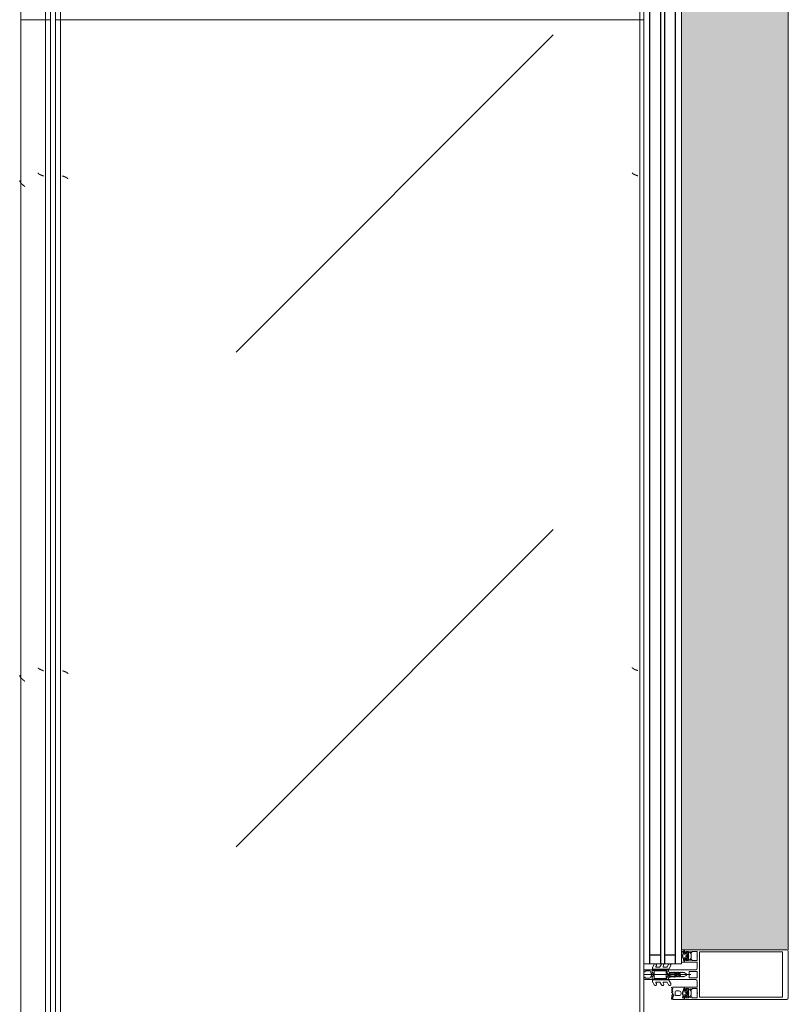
# Model space of a CAD drawing. Header units: millimetres. Extents: x -5460 to 47962, y 30005 to 103451.
# Tile 182 of 192: x 9296 to 10074, y 59046 to 60041. Entities that reach past the tile are written whole.
import ezdxf

# ---------------------------------------------------------------- set-up
doc = ezdxf.new("R2010")
doc.units = ezdxf.units.MM
for name, color, linetype, lineweight in [('A-DETL-GENF-OTLN', 7, 'Continuous', 9), ('A-GLAZ-CURT-OTLN', 7, 'Continuous', 9), ('A-GLAZ-CWMG-OTLN', 7, 'Continuous', 9), ('M-EQPM-____-OTLN', 7, 'Continuous', 9)]:
    doc.layers.add(name, color=color, linetype=linetype, lineweight=lineweight)

# ---------------------------------------------------------------- blocks, each defined once
blk = doc.blocks.new('ПР_Низ пояс - Тип 1-V227-ВКК_01_К1_З_ЭОМ_кабель_')
at = {"layer": 'M-EQPM-____-OTLN', "color": 253, "true_color": 0xaaaaaa}
for p, q in [((800, 590), (800, 595)), ((800, 595), (2400, 595)), ((800, 588), (800, 590)), ((800, 590), (2400, 590)), ((800, 6.26), (800, 588)), ((800, 4.26), (800, 6.26)), ((800, 0), (800, 4.26)), ((800, 4.26), (2400, 4.26)), ((800, 0), (2400, 0))]:
    blk.add_line(p, q, dxfattribs=at)
blk = doc.blocks.new('ПР_Перед пояса - Тип 1-V230-ВКК_01_К1_З_ЭОМ_кабель_')
at = {"layer": 'M-EQPM-____-OTLN', "color": 253, "true_color": 0xaaaaaa}
for p, q in [((0, 626), (0, 630)), ((0, 630), (1600, 630)), ((0, 607), (0, 626)), ((0, 605), (0, 607)), ((0, 600), (0, 605)), ((0, 605), (1600, 605)), ((0, 600), (1600, 600))]:
    blk.add_line(p, q, dxfattribs=at)
blk = doc.blocks.new('FP_234-ВКК_01_К1_З_ЭОМ_кабель_')
at = {"layer": 'M-EQPM-____-OTLN', "color": 7, "true_color": 0xffffff}
for p, q in [((1741.8, 587.07), (1741.76, 586.94)), ((1741.85, 587.2), (1741.8, 587.07)), ((1741.9, 587.33), (1741.85, 587.2)), ((1741.95, 587.47), (1741.9, 587.33)), ((1742, 587.6), (1741.95, 587.47)), ((1742.05, 587.73), (1742, 587.6)), ((1742.1, 587.87), (1742.05, 587.73)), ((1742.14, 588), (1742.1, 587.87)), ((2241.8, 587.07), (2241.76, 586.94)), ((2241.85, 587.2), (2241.8, 587.07)), ((2241.9, 587.33), (2241.85, 587.2)), ((2241.95, 587.47), (2241.9, 587.33)), ((2242, 587.6), (2241.95, 587.47)), ((2242.05, 587.73), (2242, 587.6)), ((2242.1, 587.87), (2242.05, 587.73)), ((2242.14, 588), (2242.1, 587.87)), ((1739.1, 582.49), (1739.05, 582.49)), ((1739.15, 582.5), (1739.1, 582.49)), ((1739.19, 582.51), (1739.15, 582.5)), ((1739.24, 582.52), (1739.19, 582.51)), ((1739.29, 582.54), (1739.24, 582.52)), ((1739.34, 582.56), (1739.29, 582.54)), ((1739.38, 582.58), (1739.34, 582.56)), ((1739.43, 582.61), (1739.38, 582.58)), ((1739.48, 582.64), (1739.43, 582.61)), ((1739.53, 582.67), (1739.48, 582.64)), ((1739.57, 582.71), (1739.53, 582.67)), ((1739.62, 582.75), (1739.57, 582.71)), ((1739.67, 582.79), (1739.62, 582.75)), ((1739.72, 582.83), (1739.67, 582.79)), ((1739.76, 582.88), (1739.72, 582.83)), ((1739.81, 582.93), (1739.76, 582.88)), ((1739.86, 582.98), (1739.81, 582.93)), ((1739.91, 583.04), (1739.86, 582.98)), ((1739.95, 583.1), (1739.91, 583.04)), ((1740, 583.16), (1739.95, 583.1)), ((1740.06, 583.23), (1740.01, 583.17)), ((1740.1, 583.3), (1740.06, 583.23)), ((1740.15, 583.37), (1740.1, 583.3)), ((1740.2, 583.45), (1740.15, 583.37)), ((1740.25, 583.52), (1740.2, 583.45)), ((1740.3, 583.6), (1740.25, 583.52)), ((1740.35, 583.68), (1740.3, 583.6)), ((1740.4, 583.77), (1740.35, 583.68)), ((1740.44, 583.86), (1740.4, 583.77)), ((1740.49, 583.95), (1740.44, 583.86)), ((1740.54, 584.04), (1740.49, 583.95)), ((1740.59, 584.13), (1740.54, 584.04)), ((1740.64, 584.23), (1740.59, 584.13)), ((1740.69, 584.33), (1740.64, 584.23)), ((1740.74, 584.43), (1740.69, 584.33)), ((1740.78, 584.53), (1740.74, 584.43)), ((1740.83, 584.64), (1740.78, 584.53)), ((1740.88, 584.74), (1740.83, 584.64)), ((1740.93, 584.85), (1740.88, 584.74)), ((1740.98, 584.96), (1740.93, 584.85)), ((1741.03, 585.08), (1740.98, 584.96)), ((1741.08, 585.19), (1741.03, 585.08)), ((1741.12, 585.31), (1741.08, 585.19)), ((1741.17, 585.43), (1741.12, 585.31)), ((1741.22, 585.54), (1741.17, 585.43)), ((1741.27, 585.67), (1741.22, 585.54)), ((1741.32, 585.79), (1741.27, 585.67)), ((1741.37, 585.91), (1741.32, 585.79)), ((1741.42, 586.03), (1741.37, 585.91)), ((1741.46, 586.16), (1741.42, 586.03)), ((1741.51, 586.29), (1741.46, 586.16)), ((1741.56, 586.42), (1741.51, 586.29)), ((1741.61, 586.54), (1741.56, 586.42)), ((1741.66, 586.67), (1741.61, 586.54)), ((1741.71, 586.8), (1741.66, 586.67)), ((1741.76, 586.94), (1741.71, 586.8)), ((2239.1, 582.49), (2239.05, 582.49)), ((2239.15, 582.5), (2239.1, 582.49)), ((2239.19, 582.51), (2239.15, 582.5)), ((2239.24, 582.52), (2239.19, 582.51)), ((2239.29, 582.54), (2239.24, 582.52)), ((2239.34, 582.56), (2239.29, 582.54)), ((2239.38, 582.58), (2239.34, 582.56)), ((2239.43, 582.61), (2239.38, 582.58)), ((2239.48, 582.64), (2239.43, 582.61)), ((2239.53, 582.67), (2239.48, 582.64)), ((2239.57, 582.71), (2239.53, 582.67)), ((2239.62, 582.75), (2239.57, 582.71)), ((2239.67, 582.79), (2239.62, 582.75)), ((2239.72, 582.83), (2239.67, 582.79)), ((2239.76, 582.88), (2239.72, 582.83)), ((2239.81, 582.93), (2239.76, 582.88)), ((2239.86, 582.98), (2239.81, 582.93)), ((2239.91, 583.04), (2239.86, 582.98)), ((2239.95, 583.1), (2239.91, 583.04)), ((2240, 583.16), (2239.95, 583.1)), ((2240.06, 583.23), (2240.01, 583.17)), ((2240.1, 583.3), (2240.06, 583.23)), ((2240.15, 583.37), (2240.1, 583.3)), ((2240.2, 583.45), (2240.15, 583.37)), ((2240.25, 583.52), (2240.2, 583.45)), ((2240.3, 583.6), (2240.25, 583.52)), ((2240.35, 583.68), (2240.3, 583.6)), ((2240.4, 583.77), (2240.35, 583.68)), ((2240.44, 583.86), (2240.4, 583.77)), ((2240.49, 583.95), (2240.44, 583.86)), ((2240.54, 584.04), (2240.49, 583.95)), ((2240.59, 584.13), (2240.54, 584.04)), ((2240.64, 584.23), (2240.59, 584.13)), ((2240.69, 584.33), (2240.64, 584.23)), ((2240.74, 584.43), (2240.69, 584.33)), ((2240.78, 584.53), (2240.74, 584.43)), ((2240.83, 584.64), (2240.78, 584.53)), ((2240.88, 584.74), (2240.83, 584.64)), ((2240.93, 584.85), (2240.88, 584.74)), ((2240.98, 584.96), (2240.93, 584.85)), ((2241.03, 585.08), (2240.98, 584.96)), ((2241.08, 585.19), (2241.03, 585.08)), ((2241.12, 585.31), (2241.08, 585.19)), ((2241.17, 585.43), (2241.12, 585.31)), ((2241.22, 585.54), (2241.17, 585.43)), ((2241.27, 585.67), (2241.22, 585.54)), ((2241.32, 585.79), (2241.27, 585.67)), ((2241.37, 585.91), (2241.32, 585.79)), ((2241.42, 586.03), (2241.37, 585.91)), ((2241.46, 586.16), (2241.42, 586.03)), ((2241.51, 586.29), (2241.46, 586.16)), ((2241.56, 586.42), (2241.51, 586.29)), ((2241.61, 586.54), (2241.56, 586.42)), ((2241.66, 586.67), (2241.61, 586.54)), ((2241.71, 586.8), (2241.66, 586.67)), ((2241.76, 586.94), (2241.71, 586.8))]:
    blk.add_line(p, q, dxfattribs=at)
blk = doc.blocks.new('FP_235-ВКК_01_К1_З_ЭОМ_кабель_')
at = {"layer": 'M-EQPM-____-OTLN', "color": 7, "true_color": 0xffffff}
for p, q in [((1743.68, 9.96), (1743.63, 9.86)), ((1743.73, 10.06), (1743.68, 9.96)), ((1743.78, 10.16), (1743.73, 10.06)), ((1743.83, 10.25), (1743.78, 10.16)), ((1743.88, 10.34), (1743.83, 10.25)), ((1743.93, 10.43), (1743.88, 10.34)), ((1743.97, 10.52), (1743.93, 10.43)), ((1744.02, 10.6), (1743.97, 10.52)), ((1744.07, 10.69), (1744.02, 10.6)), ((1744.12, 10.76), (1744.07, 10.69)), ((1744.17, 10.84), (1744.12, 10.76)), ((1744.22, 10.91), (1744.17, 10.84)), ((1744.27, 10.99), (1744.22, 10.91)), ((1744.32, 11.05), (1744.27, 10.99)), ((1744.37, 11.12), (1744.32, 11.05)), ((1744.42, 11.18), (1744.37, 11.12)), ((1744.47, 11.24), (1744.42, 11.18)), ((1744.51, 11.3), (1744.47, 11.24)), ((1744.56, 11.35), (1744.51, 11.3)), ((1744.61, 11.4), (1744.56, 11.35)), ((1744.66, 11.45), (1744.61, 11.4)), ((1744.71, 11.49), (1744.66, 11.45)), ((1744.76, 11.53), (1744.71, 11.49)), ((1744.81, 11.57), (1744.76, 11.53)), ((1744.86, 11.61), (1744.81, 11.57)), ((1744.91, 11.64), (1744.86, 11.61)), ((1744.96, 11.66), (1744.91, 11.64)), ((1745.01, 11.69), (1744.96, 11.66)), ((1745.05, 11.71), (1745.01, 11.69)), ((1745.1, 11.73), (1745.05, 11.71)), ((1745.15, 11.74), (1745.1, 11.73)), ((1745.2, 11.76), (1745.15, 11.74)), ((1745.25, 11.76), (1745.2, 11.76)), ((1745.3, 11.77), (1745.25, 11.76)), ((2243.68, 9.96), (2243.63, 9.86)), ((2243.73, 10.06), (2243.68, 9.96)), ((2243.78, 10.16), (2243.73, 10.06)), ((2243.83, 10.25), (2243.78, 10.16)), ((2243.88, 10.34), (2243.83, 10.25)), ((2243.93, 10.43), (2243.88, 10.34)), ((2243.97, 10.52), (2243.93, 10.43)), ((2244.02, 10.6), (2243.97, 10.52)), ((2244.07, 10.69), (2244.02, 10.6)), ((2244.12, 10.76), (2244.07, 10.69)), ((2244.17, 10.84), (2244.12, 10.76)), ((2244.22, 10.91), (2244.17, 10.84)), ((2244.27, 10.99), (2244.22, 10.91)), ((2244.32, 11.05), (2244.27, 10.99)), ((2244.37, 11.12), (2244.32, 11.05)), ((2244.42, 11.18), (2244.37, 11.12)), ((2244.47, 11.24), (2244.42, 11.18)), ((2244.51, 11.3), (2244.47, 11.24)), ((2244.56, 11.35), (2244.51, 11.3)), ((2244.61, 11.4), (2244.56, 11.35)), ((2244.66, 11.45), (2244.61, 11.4)), ((2244.71, 11.49), (2244.66, 11.45)), ((2244.76, 11.53), (2244.71, 11.49)), ((2244.81, 11.57), (2244.76, 11.53)), ((2244.86, 11.61), (2244.81, 11.57)), ((2244.91, 11.64), (2244.86, 11.61)), ((2244.96, 11.66), (2244.91, 11.64)), ((2245.01, 11.69), (2244.96, 11.66)), ((2245.05, 11.71), (2245.01, 11.69)), ((2245.1, 11.73), (2245.05, 11.71)), ((2245.15, 11.74), (2245.1, 11.73)), ((2245.2, 11.76), (2245.15, 11.74)), ((2245.25, 11.76), (2245.2, 11.76)), ((2245.3, 11.77), (2245.25, 11.76)), ((1742.26, 6.39), (1742.21, 6.26)), ((1742.31, 6.53), (1742.26, 6.39)), ((1742.35, 6.66), (1742.31, 6.53)), ((1742.4, 6.8), (1742.35, 6.66)), ((1742.45, 6.93), (1742.4, 6.8)), ((1742.5, 7.07), (1742.45, 6.93)), ((1742.55, 7.2), (1742.5, 7.07)), ((1742.6, 7.33), (1742.55, 7.2)), ((1742.65, 7.46), (1742.6, 7.33)), ((1742.7, 7.6), (1742.65, 7.46)), ((1742.75, 7.73), (1742.7, 7.6)), ((1742.8, 7.86), (1742.75, 7.73)), ((1742.85, 7.99), (1742.8, 7.86)), ((1742.89, 8.11), (1742.85, 7.99)), ((1742.94, 8.24), (1742.89, 8.11)), ((1742.99, 8.37), (1742.94, 8.24)), ((1743.04, 8.49), (1742.99, 8.37)), ((1743.09, 8.61), (1743.04, 8.49)), ((1743.14, 8.74), (1743.09, 8.61)), ((1743.19, 8.86), (1743.14, 8.74)), ((1743.24, 8.97), (1743.19, 8.86)), ((1743.29, 9.09), (1743.24, 8.97)), ((1743.34, 9.21), (1743.29, 9.09)), ((1743.39, 9.32), (1743.34, 9.21)), ((1743.43, 9.43), (1743.39, 9.32)), ((1743.48, 9.54), (1743.43, 9.43)), ((1743.53, 9.65), (1743.48, 9.54)), ((1743.58, 9.75), (1743.53, 9.65)), ((1743.63, 9.86), (1743.58, 9.75)), ((2242.26, 6.39), (2242.21, 6.26)), ((2242.31, 6.53), (2242.26, 6.39)), ((2242.35, 6.66), (2242.31, 6.53)), ((2242.4, 6.8), (2242.35, 6.66)), ((2242.45, 6.93), (2242.4, 6.8)), ((2242.5, 7.07), (2242.45, 6.93)), ((2242.55, 7.2), (2242.5, 7.07)), ((2242.6, 7.33), (2242.55, 7.2)), ((2242.65, 7.46), (2242.6, 7.33)), ((2242.7, 7.6), (2242.65, 7.46)), ((2242.75, 7.73), (2242.7, 7.6)), ((2242.8, 7.86), (2242.75, 7.73)), ((2242.85, 7.99), (2242.8, 7.86)), ((2242.89, 8.11), (2242.85, 7.99)), ((2242.94, 8.24), (2242.89, 8.11)), ((2242.99, 8.37), (2242.94, 8.24)), ((2243.04, 8.49), (2242.99, 8.37)), ((2243.09, 8.61), (2243.04, 8.49)), ((2243.14, 8.74), (2243.09, 8.61)), ((2243.19, 8.86), (2243.14, 8.74)), ((2243.24, 8.97), (2243.19, 8.86)), ((2243.29, 9.09), (2243.24, 8.97)), ((2243.34, 9.21), (2243.29, 9.09)), ((2243.39, 9.32), (2243.34, 9.21)), ((2243.43, 9.43), (2243.39, 9.32)), ((2243.48, 9.54), (2243.43, 9.43)), ((2243.53, 9.65), (2243.48, 9.54)), ((2243.58, 9.75), (2243.53, 9.65)), ((2243.63, 9.86), (2243.58, 9.75))]:
    blk.add_line(p, q, dxfattribs=at)
blk = doc.blocks.new('ПР_Низ пояс - Тип 1-V233-ВКК_01_К1_З_ЭОМ_кабель_')
at = {"layer": 'M-EQPM-____-OTLN', "true_color": 0xffffff}
h = blk.add_hatch(dxfattribs=at)
h.set_pattern_fill('FP_80', style=0, pattern_type=2)
h.set_pattern_definition([(135, (-56260, 6950), (-1000, 1e-13), [50, -1364.214]), (135, (-55760, 6950), (-1000, 1e-13), [50, -1364.214]), (135, (-55760, 7450), (-1000, 1e-13), [50, -1364.214]), (135, (-56474.64, 7664.64), (-1000, 1e-13), [403.55, -1010.664]), (135, (-55974.64, 7664.64), (-1000, 1e-13), [403.55, -1010.664]), (135, (-56474.64, 7164.64), (-1000, 1e-13), [403.55, -1010.664]), (135, (-55974.64, 7164.64), (-1000, 1e-13), [453.55, -960.664])])
h.paths.add_polyline_path([(800, 6.26), (2400, 6.26), (2400, 588), (800, 588), (800, 381.78)])
at = {"layer": 'M-EQPM-____-OTLN', "color": 253, "true_color": 0xaaaaaa}
for p, q in [((800, 595), (2400, 595)), ((800, 590), (2400, 590)), ((2400, 595), (2400, 590)), ((2400, 590), (2400, 588)), ((2400, 588), (2400, 6.26)), ((800, 4.26), (2400, 4.26)), ((800, 0), (2400, 0)), ((2400, 6.26), (2400, 4.26)), ((2400, 4.26), (2400, 0))]:
    blk.add_line(p, q, dxfattribs=at)
for name in ['FP_234-ВКК_01_К1_З_ЭОМ_кабель_', 'FP_235-ВКК_01_К1_З_ЭОМ_кабель_']:
    blk.add_blockref(name, (0, 0), dxfattribs=at)
blk = doc.blocks.new('FP_237-ВКК_01_К1_З_ЭОМ_кабель_')
at = {"layer": 'M-EQPM-____-OTLN', "color": 7, "true_color": 0xffffff}
for p, q in [((942.09, 607.14), (942.04, 607)), ((942.14, 607.27), (942.09, 607.14)), ((942.19, 607.41), (942.14, 607.27)), ((942.24, 607.54), (942.19, 607.41)), ((942.29, 607.67), (942.24, 607.54)), ((942.34, 607.81), (942.29, 607.67)), ((942.39, 607.94), (942.34, 607.81)), ((942.44, 608.08), (942.39, 607.94)), ((942.48, 608.21), (942.44, 608.08)), ((942.53, 608.34), (942.48, 608.21)), ((942.58, 608.47), (942.53, 608.34)), ((942.63, 608.6), (942.58, 608.47)), ((942.68, 608.73), (942.63, 608.6)), ((942.73, 608.86), (942.68, 608.73)), ((942.78, 608.98), (942.73, 608.86)), ((942.83, 609.11), (942.78, 608.98)), ((942.88, 609.23), (942.83, 609.11)), ((942.93, 609.36), (942.88, 609.23)), ((942.98, 609.48), (942.93, 609.36)), ((943.02, 609.6), (942.98, 609.48)), ((943.07, 609.72), (943.02, 609.6)), ((943.12, 609.83), (943.07, 609.72)), ((943.17, 609.95), (943.12, 609.83)), ((943.22, 610.06), (943.17, 609.95)), ((943.27, 610.18), (943.22, 610.06)), ((943.32, 610.28), (943.27, 610.18)), ((943.37, 610.39), (943.32, 610.28)), ((943.42, 610.5), (943.37, 610.39)), ((943.47, 610.6), (943.42, 610.5)), ((943.52, 610.7), (943.47, 610.6)), ((943.56, 610.8), (943.52, 610.7)), ((943.61, 610.9), (943.56, 610.8)), ((943.66, 610.99), (943.61, 610.9)), ((943.71, 611.09), (943.66, 610.99)), ((943.76, 611.18), (943.71, 611.09)), ((943.81, 611.26), (943.76, 611.18)), ((943.86, 611.35), (943.81, 611.26)), ((943.91, 611.43), (943.86, 611.35)), ((943.96, 611.51), (943.91, 611.43)), ((944.01, 611.58), (943.96, 611.51)), ((944.06, 611.66), (944.01, 611.58)), ((944.1, 611.73), (944.06, 611.66)), ((944.15, 611.8), (944.1, 611.73)), ((944.2, 611.86), (944.15, 611.8)), ((944.25, 611.93), (944.2, 611.86)), ((944.3, 611.98), (944.25, 611.93)), ((944.35, 612.04), (944.3, 611.98)), ((944.4, 612.09), (944.35, 612.04)), ((944.45, 612.14), (944.4, 612.09)), ((944.5, 612.19), (944.45, 612.14)), ((944.55, 612.24), (944.5, 612.19)), ((944.6, 612.28), (944.55, 612.24)), ((944.64, 612.31), (944.6, 612.28)), ((944.69, 612.35), (944.64, 612.31)), ((944.74, 612.38), (944.69, 612.35)), ((944.79, 612.41), (944.74, 612.38)), ((944.84, 612.43), (944.79, 612.41)), ((944.89, 612.45), (944.84, 612.43)), ((944.94, 612.47), (944.89, 612.45)), ((944.99, 612.49), (944.94, 612.47)), ((945.04, 612.5), (944.99, 612.49)), ((945.09, 612.51), (945.04, 612.5)), ((945.14, 612.51), (945.09, 612.51)), ((1442.09, 607.14), (1442.04, 607)), ((1442.14, 607.27), (1442.09, 607.14)), ((1442.19, 607.41), (1442.14, 607.27)), ((1442.24, 607.54), (1442.19, 607.41)), ((1442.29, 607.67), (1442.24, 607.54)), ((1442.34, 607.81), (1442.29, 607.67)), ((1442.39, 607.94), (1442.34, 607.81)), ((1442.44, 608.08), (1442.39, 607.94)), ((1442.48, 608.21), (1442.44, 608.08)), ((1442.53, 608.34), (1442.48, 608.21)), ((1442.58, 608.47), (1442.53, 608.34)), ((1442.63, 608.6), (1442.58, 608.47)), ((1442.68, 608.73), (1442.63, 608.6)), ((1442.73, 608.86), (1442.68, 608.73)), ((1442.78, 608.98), (1442.73, 608.86)), ((1442.83, 609.11), (1442.78, 608.98)), ((1442.88, 609.23), (1442.83, 609.11)), ((1442.93, 609.36), (1442.88, 609.23)), ((1442.98, 609.48), (1442.93, 609.36)), ((1443.02, 609.6), (1442.98, 609.48)), ((1443.07, 609.72), (1443.02, 609.6)), ((1443.12, 609.83), (1443.07, 609.72)), ((1443.17, 609.95), (1443.12, 609.83)), ((1443.22, 610.06), (1443.17, 609.95)), ((1443.27, 610.18), (1443.22, 610.06)), ((1443.32, 610.28), (1443.27, 610.18)), ((1443.37, 610.39), (1443.32, 610.28)), ((1443.42, 610.5), (1443.37, 610.39)), ((1443.47, 610.6), (1443.42, 610.5)), ((1443.52, 610.7), (1443.47, 610.6)), ((1443.56, 610.8), (1443.52, 610.7)), ((1443.61, 610.9), (1443.56, 610.8)), ((1443.66, 610.99), (1443.61, 610.9)), ((1443.71, 611.09), (1443.66, 610.99)), ((1443.76, 611.18), (1443.71, 611.09)), ((1443.81, 611.26), (1443.76, 611.18)), ((1443.86, 611.35), (1443.81, 611.26)), ((1443.91, 611.43), (1443.86, 611.35)), ((1443.96, 611.51), (1443.91, 611.43)), ((1444.01, 611.58), (1443.96, 611.51)), ((1444.06, 611.66), (1444.01, 611.58)), ((1444.1, 611.73), (1444.06, 611.66)), ((1444.15, 611.8), (1444.1, 611.73)), ((1444.2, 611.86), (1444.15, 611.8)), ((1444.25, 611.93), (1444.2, 611.86)), ((1444.3, 611.98), (1444.25, 611.93)), ((1444.35, 612.04), (1444.3, 611.98)), ((1444.4, 612.09), (1444.35, 612.04)), ((1444.45, 612.14), (1444.4, 612.09)), ((1444.5, 612.19), (1444.45, 612.14)), ((1444.55, 612.24), (1444.5, 612.19)), ((1444.6, 612.28), (1444.55, 612.24)), ((1444.64, 612.31), (1444.6, 612.28)), ((1444.69, 612.35), (1444.64, 612.31)), ((1444.74, 612.38), (1444.69, 612.35)), ((1444.79, 612.41), (1444.74, 612.38)), ((1444.84, 612.43), (1444.79, 612.41)), ((1444.89, 612.45), (1444.84, 612.43)), ((1444.94, 612.47), (1444.89, 612.45)), ((1444.99, 612.49), (1444.94, 612.47)), ((1445.04, 612.5), (1444.99, 612.49)), ((1445.09, 612.51), (1445.04, 612.5)), ((1445.14, 612.51), (1445.09, 612.51))]:
    blk.add_line(p, q, dxfattribs=at)
blk = doc.blocks.new('FP_238-ВКК_01_К1_З_ЭОМ_кабель_')
at = {"layer": 'M-EQPM-____-OTLN', "color": 7, "true_color": 0xffffff}
for p, q in [((932.2, 626.88), (932.1, 626.75)), ((932.3, 627), (932.2, 626.88)), ((932.39, 627.13), (932.3, 627)), ((932.49, 627.25), (932.39, 627.13)), ((932.59, 627.37), (932.49, 627.25)), ((932.68, 627.49), (932.59, 627.37)), ((932.78, 627.61), (932.68, 627.49)), ((932.88, 627.73), (932.78, 627.61)), ((932.98, 627.85), (932.88, 627.73)), ((933.07, 627.96), (932.98, 627.85)), ((933.17, 628.08), (933.07, 627.96)), ((933.27, 628.19), (933.17, 628.08)), ((933.37, 628.31), (933.27, 628.19)), ((933.46, 628.42), (933.37, 628.31)), ((933.56, 628.53), (933.46, 628.42)), ((933.66, 628.64), (933.56, 628.53)), ((933.76, 628.75), (933.66, 628.64)), ((933.85, 628.85), (933.76, 628.75)), ((933.95, 628.95), (933.85, 628.85)), ((934.05, 629.06), (933.95, 628.95)), ((934.15, 629.16), (934.05, 629.06)), ((934.24, 629.26), (934.15, 629.16)), ((934.34, 629.35), (934.24, 629.26)), ((934.44, 629.45), (934.34, 629.35)), ((934.53, 629.54), (934.44, 629.45)), ((934.63, 629.63), (934.53, 629.54)), ((934.73, 629.72), (934.63, 629.63)), ((934.83, 629.81), (934.73, 629.72)), ((934.92, 629.89), (934.83, 629.81)), ((935.02, 629.97), (934.92, 629.89)), ((935.12, 630.05), (935.02, 629.97)), ((935.22, 630.13), (935.12, 630.05)), ((935.31, 630.2), (935.22, 630.13)), ((935.41, 630.27), (935.31, 630.2)), ((935.51, 630.34), (935.41, 630.27)), ((935.61, 630.41), (935.51, 630.34)), ((935.7, 630.47), (935.61, 630.41)), ((935.8, 630.54), (935.7, 630.47)), ((935.9, 630.59), (935.8, 630.54)), ((936, 630.65), (935.9, 630.59)), ((936.09, 630.7), (936, 630.65)), ((936.19, 630.75), (936.09, 630.7)), ((936.29, 630.8), (936.19, 630.75)), ((936.38, 630.85), (936.29, 630.8)), ((936.48, 630.89), (936.38, 630.85)), ((936.58, 630.93), (936.48, 630.89)), ((936.68, 630.96), (936.58, 630.93)), ((936.77, 631), (936.68, 630.96)), ((936.87, 631.03), (936.77, 631)), ((936.97, 631.06), (936.87, 631.03)), ((937.07, 631.08), (936.97, 631.06)), ((937.16, 631.1), (937.07, 631.08)), ((937.26, 631.12), (937.16, 631.1)), ((937.36, 631.14), (937.26, 631.12)), ((937.46, 631.15), (937.36, 631.14)), ((937.55, 631.16), (937.46, 631.15)), ((937.65, 631.16), (937.55, 631.16)), ((1432.2, 626.88), (1432.1, 626.75)), ((1432.3, 627), (1432.2, 626.88)), ((1432.39, 627.13), (1432.3, 627)), ((1432.49, 627.25), (1432.39, 627.13)), ((1432.59, 627.37), (1432.49, 627.25)), ((1432.68, 627.49), (1432.59, 627.37)), ((1432.78, 627.61), (1432.68, 627.49)), ((1432.88, 627.73), (1432.78, 627.61)), ((1432.98, 627.85), (1432.88, 627.73)), ((1433.07, 627.96), (1432.98, 627.85)), ((1433.17, 628.08), (1433.07, 627.96)), ((1433.27, 628.19), (1433.17, 628.08)), ((1433.37, 628.31), (1433.27, 628.19)), ((1433.46, 628.42), (1433.37, 628.31)), ((1433.56, 628.53), (1433.46, 628.42)), ((1433.66, 628.64), (1433.56, 628.53)), ((1433.76, 628.75), (1433.66, 628.64)), ((1433.85, 628.85), (1433.76, 628.75)), ((1433.95, 628.95), (1433.85, 628.85)), ((1434.05, 629.06), (1433.95, 628.95)), ((1434.15, 629.16), (1434.05, 629.06)), ((1434.24, 629.26), (1434.15, 629.16)), ((1434.34, 629.35), (1434.24, 629.26)), ((1434.44, 629.45), (1434.34, 629.35)), ((1434.53, 629.54), (1434.44, 629.45)), ((1434.63, 629.63), (1434.53, 629.54)), ((1434.73, 629.72), (1434.63, 629.63)), ((1434.83, 629.81), (1434.73, 629.72)), ((1434.92, 629.89), (1434.83, 629.81)), ((1435.02, 629.97), (1434.92, 629.89)), ((1435.12, 630.05), (1435.02, 629.97)), ((1435.22, 630.13), (1435.12, 630.05)), ((1435.31, 630.2), (1435.22, 630.13)), ((1435.41, 630.27), (1435.31, 630.2)), ((1435.51, 630.34), (1435.41, 630.27)), ((1435.61, 630.41), (1435.51, 630.34)), ((1435.7, 630.47), (1435.61, 630.41)), ((1435.8, 630.54), (1435.7, 630.47)), ((1435.9, 630.59), (1435.8, 630.54)), ((1436, 630.65), (1435.9, 630.59)), ((1436.09, 630.7), (1436, 630.65)), ((1436.19, 630.75), (1436.09, 630.7)), ((1436.29, 630.8), (1436.19, 630.75)), ((1436.38, 630.85), (1436.29, 630.8)), ((1436.48, 630.89), (1436.38, 630.85)), ((1436.58, 630.93), (1436.48, 630.89)), ((1436.68, 630.96), (1436.58, 630.93)), ((1436.77, 631), (1436.68, 630.96)), ((1436.87, 631.03), (1436.77, 631)), ((1436.97, 631.06), (1436.87, 631.03)), ((1437.07, 631.08), (1436.97, 631.06)), ((1437.16, 631.1), (1437.07, 631.08)), ((1437.26, 631.12), (1437.16, 631.1)), ((1437.36, 631.14), (1437.26, 631.12)), ((1437.46, 631.15), (1437.36, 631.14)), ((1437.55, 631.16), (1437.46, 631.15)), ((1437.65, 631.16), (1437.55, 631.16)), ((931.61, 626.13), (931.52, 626)), ((931.71, 626.25), (931.61, 626.13)), ((931.81, 626.38), (931.71, 626.25)), ((931.91, 626.5), (931.81, 626.38)), ((932, 626.63), (931.91, 626.5)), ((932.1, 626.75), (932, 626.63)), ((1431.61, 626.13), (1431.52, 626)), ((1431.71, 626.25), (1431.61, 626.13)), ((1431.81, 626.38), (1431.71, 626.25)), ((1431.91, 626.5), (1431.81, 626.38)), ((1432, 626.63), (1431.91, 626.5)), ((1432.1, 626.75), (1432, 626.63))]:
    blk.add_line(p, q, dxfattribs=at)
blk = doc.blocks.new('ПР_Перед пояса - Тип 1-V236-ВКК_01_К1_З_ЭОМ_кабель_')
at = {"layer": 'M-EQPM-____-OTLN', "color": 253, "true_color": 0xaaaaaa}
for p, q in [((0, 630), (1600, 630)), ((1600, 630), (1600, 626)), ((1600, 626), (1600, 607)), ((1600, 607), (1600, 605)), ((0, 605), (1600, 605)), ((0, 600), (1600, 600)), ((1600, 605), (1600, 600))]:
    blk.add_line(p, q, dxfattribs=at)
for name in ['FP_238-ВКК_01_К1_З_ЭОМ_кабель_', 'FP_237-ВКК_01_К1_З_ЭОМ_кабель_']:
    blk.add_blockref(name, (0, 0), dxfattribs=at)
blk = doc.blocks.new('АРФ_Витраж_Остекление - SI_38mm_TripGlz_1 этаж-6916327-ВКК_01_К1_З_ЭОМ_кабель_')
at = {"layer": 'A-GLAZ-CURT-OTLN', "color": 253, "true_color": 0xaaaaaa}
for p, q in [((-954, 0), (-954, -38)), ((-954, -38), (954, -38))]:
    blk.add_line(p, q, dxfattribs=at)
at = {"layer": 'A-GLAZ-CURT-OTLN', "color": 253, "lineweight": 25, "true_color": 0xaaaaaa}
for p, q in [((-954, -6), (954, -6)), ((-945, -6), (-945, -17)), ((-954, -17), (954, -17)), ((-954, -21), (954, -21)), ((-945, -21), (-945, -32)), ((-954, -32), (954, -32))]:
    blk.add_line(p, q, dxfattribs=at)
blk = doc.blocks.new('Rectangular Mullion - FWS-50-HI_Mull_CovCap-20mm_Mull-105mm-3567254-ВКК_01_К1_З_ЭОМ_кабель_')
at = {"layer": 'A-GLAZ-CWMG-OTLN', "true_color": 0xeaeaea}
blk.add_hatch(color=254, dxfattribs=at).paths.add_polyline_path([(8006.3, 71020), (8096, 71020), (8096, 72900), (7988, 72900), (7988, 71020)])
at = {"layer": 'A-GLAZ-CWMG-OTLN', "color": 253, "true_color": 0xaaaaaa}
blk.add_line((8096, 71020), (8096, 72900), dxfattribs=at)
blk = doc.blocks.new('Rectangular Mullion - HI_CovCap-20mm_Mull-105mm-V505-ВКК_01_К1_З_ЭОМ_кабель_')
at = {"layer": 'A-DETL-GENF-OTLN', "color": 253, "true_color": 0xaaaaaa}
for p, q in [((-25, 144.5), (-25, 130.68)), ((23.5, 146), (-23.5, 146)), ((25, 130.68), (25, 144.5)), ((-25, 136), (-25, 59.4)), ((-22.9, 135.44), (-22.9, 59.4)), ((22.9, 136), (22.9, 59.4)), ((25, 136), (25, 59.4)), ((-12.6, 53.5), (-12.6, 41.4)), ((-5, 25.5), (-5, 52.5)), ((-3.2, 46.1), (-3.2, 53.5)), ((-2.7, 54), (2.7, 54)), ((3.2, 53.5), (3.2, 46.1)), ((5, 52.5), (5, 25.5)), ((12.6, 41.4), (12.6, 53.5)), ((-22.3, 40.8), (-22.9, 40.8)), ((-22.9, 40.2), (-21.62, 40.2)), ((-21.76, 44.51), (-22.58, 43.54)), ((-22.24, 46.35), (-21.18, 47.41)), ((-21.2, 42.9), (-21.2, 41.7)), ((-19.5, 43.4), (-20.7, 43.4)), ((-20.7, 41.2), (-20.42, 41.2)), ((-20.47, 47.7), (-17.13, 47.7)), ((-20.16, 41.35), (-19.24, 42.95)), ((-17.65, 44), (-19.95, 44)), ((-18.36, 42.95), (-17.44, 41.35)), ((-16.9, 43.4), (-18.1, 43.4)), ((-17.18, 41.2), (-16.9, 41.2)), ((-16.42, 47.41), (-15.36, 46.35)), ((-16.4, 41.7), (-16.4, 42.9)), ((-15.02, 43.54), (-15.84, 44.51)), ((-14.64, 40.8), (-15.29, 40.8)), ((2.7, 45.6), (-2.7, 45.6)), ((0, 47.27), (0, 0)), ((14.64, 40.8), (15.29, 40.8)), ((15.02, 43.54), (15.84, 44.51)), ((15.36, 46.35), (16.42, 47.41)), ((16.4, 41.7), (16.4, 42.9)), ((16.9, 43.4), (18.1, 43.4)), ((17.18, 41.2), (16.9, 41.2)), ((17.13, 47.7), (20.47, 47.7)), ((18.36, 42.95), (17.44, 41.35)), ((17.65, 44), (19.95, 44)), ((20.16, 41.35), (19.24, 42.95)), ((19.5, 43.4), (20.7, 43.4)), ((20.7, 41.2), (20.42, 41.2)), ((21.18, 47.41), (22.24, 46.35)), ((21.2, 42.9), (21.2, 41.7)), ((22.9, 40.2), (21.62, 40.2)), ((21.76, 44.51), (22.58, 43.54)), ((22.3, 40.8), (22.9, 40.8)), ((-23.1, 29.29), (-20.89, 30.27)), ((-22.27, 39.59), (-22.55, 39.1)), ((-21.2, 32.6), (-21.2, 35.6)), ((-21.07, 39.62), (-21.08, 39.77)), ((-20.48, 39.51), (-20.66, 39.4)), ((-17.4, 31.6), (-20.2, 31.6)), ((-19.97, 39.2), (-20.02, 39.33)), ((-19.33, 39.22), (-19.48, 39.08)), ((-19.2, 37.6), (-18.4, 37.6)), ((-18.77, 39.04), (-18.85, 39.17)), ((-18.16, 39.23), (-18.26, 39.06)), ((-17.56, 39.21), (-17.67, 39.31)), ((-17.02, 39.56), (-17.07, 39.36)), ((-16.46, 39.68), (-16.59, 39.75)), ((-16.4, 35.6), (-16.4, 32.6)), ((-2.24, 31), (-2.45, 30.87)), ((-2.45, 30.53), (-2.25, 30.41)), ((-1.89, 34.49), (-2.1, 32.75)), ((-0.87, 36.5), (-1.7, 35.06)), ((-1.33, 33.68), (-1.33, 33.78)), ((-1.25, 31.1), (0.74, 31.1)), ((-1.12, 34.47), (-0.43, 35.65)), ((-0.6, 32.5), (-0.6, 32.42)), ((0.84, 33), (-0.1, 33)), ((0.43, 35.65), (1.12, 34.47)), ((0.6, 32.3), (0.93, 32.3)), ((1.02, 31.78), (0.74, 32.06)), ((1.7, 35.06), (0.87, 36.5)), ((1.33, 33.78), (1.33, 33.68)), ((2.1, 32.75), (1.89, 34.49)), ((2.45, 30.87), (2.24, 31)), ((2.25, 30.41), (2.45, 30.53)), ((16.46, 39.68), (16.59, 39.75)), ((17.02, 39.56), (17.07, 39.36)), ((17.56, 39.21), (17.67, 39.31)), ((18.16, 39.23), (18.26, 39.06)), ((18.77, 39.04), (18.85, 39.17)), ((19.33, 39.22), (19.48, 39.08)), ((19.97, 39.2), (20.02, 39.33)), ((20.48, 39.51), (20.66, 39.4)), ((21.07, 39.62), (21.08, 39.77)), ((22.27, 39.59), (22.55, 39.1)), ((-24.8, 29.2), (-23.51, 29.2)), ((-24.76, 28.3), (-24.76, 28.2)), ((-24.56, 28), (-23.89, 28)), ((-23.55, 28.9), (-24.16, 28.9)), ((-18.43, 28.95), (-17.96, 28.15)), ((-17.44, 28.15), (-16.96, 28.99)), ((-16.25, 28.99), (-15.76, 28.15)), ((-15.24, 28.15), (-14.75, 28.99)), ((-14.04, 28.99), (-13.55, 28.15)), ((-7.75, 23.52), (-10.33, 25.01)), ((-9.07, 27.17), (-5.65, 25.19)), ((-7.5, 19.84), (-7.5, 23.08)), ((-5.4, 9.3), (-5.4, 24.76)), ((-3.5, 25), (-4.5, 25)), ((-3.9, 22), (-3.9, 11)), ((-3.4, 22.5), (3.4, 22.5)), ((-3.3, 23.5), (-1.9, 23.5)), ((-1.7, 23.7), (-1.7, 24.9)), ((-1.4, 24.49), (-1.4, 23.99)), ((-1.1, 23.82), (-0.5, 24.17)), ((0.3, 26.2), (-1.09, 26.2)), ((0.43, 25), (0.2, 25)), ((0.34, 25.28), (0.58, 25.52)), ((0.5, 24.17), (1.42, 23.63)), ((1.92, 23.5), (3.3, 23.5)), ((4.5, 25), (3.5, 25)), ((3.9, 11), (3.9, 22)), ((4.3, 22.5), (4.3, 9.4)), ((5.4, 24.76), (5.4, 9.3)), ((5.65, 25.19), (9.07, 27.17)), ((7.5, 23.08), (7.5, 19.84)), ((10.33, 25.01), (7.75, 23.52)), ((-7.75, 16.23), (-10.41, 17.77)), ((-7.62, 8.87), (-10.41, 10.48)), ((-9.07, 19.88), (-8.25, 19.41)), ((-9.07, 12.6), (-8.25, 12.12)), ((-7.5, 12.55), (-7.5, 15.8)), ((3.4, 10.5), (-3.4, 10.5)), ((7.5, 15.8), (7.5, 12.55)), ((10.41, 10.48), (7.62, 8.87)), ((10.41, 17.77), (7.75, 16.23)), ((8.25, 19.41), (9.07, 19.88)), ((8.25, 12.12), (9.07, 12.6)), ((-5.9, 8.8), (-7.37, 8.8)), ((-5, 1), (-5, 6.7)), ((-2.71, 8.4), (-4.02, 8.4)), ((-3.7, 1.7), (-3.7, 6)), ((-2.7, 7), (-2.13, 7)), ((-1.7, 9), (-2, 8.69)), ((-1.42, 7.29), (-0.71, 8.01)), ((0.71, 8.01), (1.42, 7.29)), ((2, 8.69), (1.7, 9)), ((2.13, 7), (2.7, 7)), ((3.3, 8.4), (2.71, 8.4)), ((3.7, 6), (3.7, 1.7)), ((7.37, 8.8), (5.9, 8.8))]:
    blk.add_line(p, q, dxfattribs=at)
at = {"layer": 'A-DETL-GENF-OTLN', "color": 253, "true_color": 0xaaaaaa, "flags": 128}
for points in [[(22.9, 130.68), (22.9, 140.2), (-22.9, 140.2), (-22.9, 130.68)], [(-19.05, 45.1), (-23.5, 45.1), (-23.5, 42.4), (-22.3, 42.4), (-22.3, 41.8), (-23.1, 41), (-25, 41), (-25, 57.79), (-25, 61)], [(22.9, 61), (22.9, 57.79), (22.9, 56.3), (11.2, 56.3), (-11.2, 56.3), (-22.9, 56.3), (-22.9, 57.79), (-22.9, 61)], [(25, 61), (25, 57.79), (25, 41), (23.1, 41), (22.3, 41.8), (22.3, 42.4), (23.5, 42.4), (23.5, 45.1), (19.05, 45.1)], [(-19.05, 54), (-23.5, 54), (-23.5, 48.3), (-22.3, 48.3), (-22.3, 47.7), (-22.95, 47.05)], [(-14.65, 47.05), (-15.3, 47.7), (-15.3, 48.3), (-14.1, 48.3), (-14.1, 54), (-18.55, 54)], [(-6.5, 54), (-11.2, 54), (-12.1, 54)], [(12.1, 54), (11.2, 54), (6.5, 54)], [(18.55, 54), (14.1, 54), (14.1, 48.3), (15.3, 48.3), (15.3, 47.7), (14.65, 47.05)], [(22.95, 47.05), (22.3, 47.7), (22.3, 48.3), (23.5, 48.3), (23.5, 54), (19.05, 54)], [(-23.5, 40.8), (-25, 40.8), (-25, 29.4)], [(-22.5, 43.09), (-22, 42.8), (-22, 42.67)], [(-13.1, 40.9), (-14.4, 40.9), (-15.3, 41.8), (-15.3, 42.4), (-14.1, 42.4), (-14.1, 45.1), (-18.55, 45.1)], [(-16.05, 40.2), (-14.75, 40.1), (-16.02, 40.1), (-16.02, 39.94)], [(-15.6, 42.67), (-15.6, 42.8), (-15.1, 43.09)], [(-13.03, 28.15), (-12.6, 28.9), (-12.6, 40.8), (-13.95, 40.8)], [(-0.87, 42.8), (-2, 40.84), (-2, 39.84), (-2.5, 39.55), (-2, 39.26), (-2, 38.04), (-2.5, 37.75), (-2, 37.46), (-2, 36.24), (-2.5, 35.95), (-2, 35.66), (-2, 34.44), (-2.5, 34.15), (-2, 33.86), (-2, 32.64), (-2.5, 32.35), (-2, 32.06), (-2, 30.84), (-2.5, 30.55), (-2, 30.26), (-2, 29.04), (-2.5, 28.75), (-2, 28.46), (-2, 27.24), (-2.5, 26.95), (-2.5, 26)], [(2.5, 26), (2, 26.29), (2, 27.51), (2.5, 27.8), (2, 28.09), (2, 29.31), (2.5, 29.6), (2, 29.89), (2, 31.11), (2.5, 31.4), (2, 31.69), (2, 32.91), (2.5, 33.2), (2, 33.49), (2, 34.71), (2.5, 35), (2, 35.29), (2, 36.51), (2.5, 36.8), (2, 37.09), (2, 38.31), (2.5, 38.6), (2, 38.89), (2, 40.84), (0.87, 42.8)], [(12.6, 38), (12.6, 40.8), (13.95, 40.8)], [(18.55, 45.1), (14.1, 45.1), (14.1, 42.4), (15.3, 42.4), (15.3, 41.8), (14.4, 40.9), (13.1, 40.9)], [(16.05, 40.2), (14.75, 40.1), (16.02, 40.1), (16.02, 39.94)], [(15.6, 42.67), (15.6, 42.8), (15.1, 43.09)], [(22.5, 43.09), (22, 42.8), (22, 42.67)], [(23.5, 40.8), (25, 40.8), (25, 38)], [(-0.35, 31.99), (0.1, 31.73), (-1.23, 31.6)], [(0.4, 31.8), (0.4, 31.9), (0.4, 32.1)], [(-3.41, 25), (-5, 25), (-5, 9.1)], [(-4.51, 8.95), (-4.3, 11), (-4.3, 22.5)], [(-1.55, 25.25), (-1.17, 25.64), (-0.2, 25.7), (-0.42, 25.6), (-1.25, 24.85)], [(-0.1, 25.3), (-0.1, 25.4), (0, 25.42)], [(5, 1), (5, 25), (3.41, 25)], [(-2.65, 1), (-2.65, 1.4), (-3.4, 1.4)], [(3.4, 1.4), (2.65, 1.4), (2.65, 1)]]:
    blk.add_lwpolyline(points, dxfattribs=at)
blk.add_lwpolyline([(0, 37), (0, 35.9)], close=True, dxfattribs=at)
at = {"layer": 'A-DETL-GENF-OTLN', "color": 253, "true_color": 0xaaaaaa}
for centre, radius, start, end in [((-23.5, 144.5), 1.5, 90, 180), ((23.5, 144.5), 1.5, 360, 90), ((-18.8, 53.94), 0.256, 12.68038, 167.31962), ((-12.1, 53.5), 0.5, 90, 180), ((-6.5, 52.5), 1.5, 360, 90), ((-2.7, 53.5), 0.5, 90, 180), ((2.7, 53.5), 0.5, 0, 90), ((6.5, 52.5), 1.5, 90, 180), ((12.1, 53.5), 0.5, 0, 90), ((18.8, 53.94), 0.256, 12.68038, 167.31962), ((-22.9, 39.55), 0.65, 90, 270), ((-23.2, 40.8), 0.3, 180, 0), ((-22.59, 46.7), 0.5, 135, 315), ((-22.35, 43.35), 0.3, 140.01031, 239.99507), ((-22.3, 41.1), 0.3, 270.90521, 359.98148), ((-21.41, 39.09), 1, 90.82716, 149.99773), ((-18.96, 41.89), 3.14, 165.49788, 194.50212), ((-21.15, 44), 0.8, 22.61561, 140.00332), ((-21.62, 39.7), 0.5, 54.92212, 90), ((-21.42, 39.75), 0.339, 3.00251, 90.82171), ((-18.8, 43.71), 4.4, 234.92212, 305.84121), ((-20.7, 42.9), 0.5, 89.98992, 180.01008), ((-20.7, 41.7), 0.5, 179.98974, 270.01026), ((-20.47, 46.7), 1, 90, 135), ((-20.42, 41.5), 0.3, 269.98791, 330.00644), ((-19.95, 44.5), 0.5, 202.62239, 269.99966), ((-19.5, 43.1), 0.3, 329.99756, 90.00642), ((-18.8, 45.04), 0.256, 12.68038, 167.31962), ((-18.1, 43.1), 0.3, 89.99872, 209.99731), ((-17.65, 44.5), 0.5, 269.99881, 337.37914), ((-17.18, 41.5), 0.3, 209.995, 270.01065), ((-16.45, 44), 0.8, 40.00306, 157.37723), ((-17.13, 46.7), 1, 45, 90), ((-16.9, 42.9), 0.5, 0.00918, 89.99082), ((-16.9, 41.7), 0.5, 270.00904, 359.99096), ((-16.32, 39.94), 0.3, 243.00899, 359.98883), ((-16.05, 39.9), 0.3, 90, 125.84121), ((-18.64, 41.89), 3.14, 346.80247, 14.483), ((-15.29, 41.1), 0.3, 166.80247, 270), ((-15.01, 46.7), 0.5, 225, 45), ((-15.25, 43.35), 0.3, 299.99829, 40.01132), ((-14.83, 40.53), 0.33, 270.00002, 54.90994), ((-14.75, 40.6), 0.5, 269.99115, 352.82633), ((-13.95, 40.5), 0.3, 90.00299, 172.8115), ((-13.1, 41.4), 0.5, 270, 0), ((-2.7, 46.1), 0.5, 180, 270), ((0, 42.3), 1, 30, 150), ((2.7, 46.1), 0.5, 270, 0), ((13.1, 41.4), 0.5, 180, 270), ((13.95, 40.5), 0.3, 7.1885, 89.99701), ((14.75, 40.6), 0.5, 187.17367, 270.00885), ((14.83, 40.53), 0.33, 125.09006, 269.99998), ((15.01, 46.7), 0.5, 135, 315), ((15.25, 43.35), 0.3, 139.98868, 240.00171), ((15.29, 41.1), 0.3, 270, 13.19753), ((18.64, 41.89), 3.14, 165.517, 193.19753), ((16.45, 44), 0.8, 22.62277, 139.99694), ((16.32, 39.94), 0.3, 180.01117, 296.99101), ((16.05, 39.9), 0.3, 54.15879, 90), ((18.8, 43.71), 4.4, 234.15879, 305.07788), ((16.9, 42.9), 0.5, 90.00918, 179.99082), ((16.9, 41.7), 0.5, 180.00904, 269.99096), ((17.13, 46.7), 1, 90, 135), ((17.18, 41.5), 0.3, 269.98935, 330.005), ((17.65, 44.5), 0.5, 202.62086, 270.00119), ((18.1, 43.1), 0.3, 330.00269, 90.00128), ((18.8, 45.04), 0.256, 12.68038, 167.31962), ((19.5, 43.1), 0.3, 89.99358, 210.00244), ((19.95, 44.5), 0.5, 270.00034, 337.37761), ((20.42, 41.5), 0.3, 209.99356, 270.01209), ((21.15, 44), 0.8, 39.99668, 157.38439), ((20.47, 46.7), 1, 45, 90), ((20.7, 42.9), 0.5, 359.98992, 90.01008), ((20.7, 41.7), 0.5, 269.98974, 0.01026), ((21.42, 39.75), 0.339, 89.17829, 176.99749), ((21.62, 39.7), 0.5, 90, 125.07788), ((21.41, 39.09), 1, 30.00227, 89.17284), ((18.96, 41.89), 3.14, 345.49788, 14.50212), ((22.3, 41.1), 0.3, 180.01852, 269.09479), ((22.59, 46.7), 0.5, 225, 45), ((22.35, 43.35), 0.3, 300.00493, 39.98969), ((23.2, 40.8), 0.3, 180, 0), ((22.9, 39.55), 0.65, 270, 90), ((-22.9, 39.3), 0.4, 269.99999, 330.00626), ((-19.2, 35.6), 2, 89.99744, 180.00256), ((-20.2, 32.6), 1, 179.99283, 270.00717), ((-20.8, 39.64), 0.272, 183.0147, 299.98901), ((-20.75, 29.95), 0.35, 298.07479, 113.99842), ((-20.32, 39.23), 0.316, 18.00331, 119.99297), ((-19.69, 39.29), 0.3, 197.9991, 314.99946), ((-19.11, 38.99), 0.316, 32.98956, 135.00901), ((-18.52, 39.21), 0.3, 213.00146, 329.99975), ((-18.4, 35.6), 2, 0.00207, 89.99793), ((-17.88, 39.07), 0.316, 48.00262, 149.99741), ((-17.36, 39.43), 0.3, 227.99716, 345.00452), ((-17.4, 32.6), 1, 270.00127, 359.99873), ((-16.73, 39.48), 0.3, 63.00317, 164.99853), ((-2.35, 30.7), 0.2, 120, 240), ((17.75, 30.31), 20, 179.72362, 190.22002), ((17.75, 30.31), 20, 173, 178.04971), ((-0.4, 34.31), 1.5, 150, 173), ((-1.25, 30.9), 0.2, 90, 179.3132), ((46.55, 30.33), 48, 179.3132, 184.71248), ((46.55, 30.33), 48, 176, 178.23414), ((-1.23, 31.8), 0.2, 178.23414, 270), ((0.27, 33.67), 1.6, 150, 176), ((0, 36), 1, 90.02865, 150), ((-0.1, 32.5), 0.5, 90, 180), ((-0.1, 32.42), 0.5, 180, 240), ((0, 35.4), 0.5, 90.0573, 150), ((0, 36), 1, 30, 89.97135), ((0, 35.4), 0.5, 30, 89.9427), ((0.2, 31.9), 0.2, 240, 0), ((0.2, 31.8), 0.2, 270, 0), ((0.6, 32.1), 0.2, 90, 180), ((0.6, 31.92), 0.2, 45, 180), ((0.74, 31.5), 0.4, 270, 45), ((0.84, 33.5), 0.5, 270, 3.83017), ((0.93, 31.8), 0.5, 1.77701, 90), ((-0.27, 33.67), 1.6, 4, 30), ((-46.55, 30.33), 48, 354.4962, 1.77701), ((-46.55, 30.33), 48, 3.83017, 4), ((0.4, 34.31), 1.5, 7, 30), ((-17.75, 30.31), 20, 349.77998, 0.27638), ((-17.75, 30.31), 20, 1.95029, 7), ((2.35, 30.7), 0.2, 300, 60), ((16.73, 39.48), 0.3, 15.00147, 116.99683), ((17.36, 39.43), 0.3, 194.99548, 312.00284), ((17.88, 39.07), 0.316, 30.00259, 131.99738), ((18.52, 39.21), 0.3, 210.00025, 326.99854), ((19.11, 38.99), 0.316, 44.99099, 147.01044), ((19.69, 39.29), 0.3, 225.00054, 342.0009), ((20.32, 39.23), 0.316, 60.00703, 161.99669), ((20.8, 39.64), 0.272, 240.01099, 356.9853), ((22.9, 39.3), 0.4, 209.99374, 270.00001), ((-24.8, 29.4), 0.2, 180.00831, 269.99607), ((-24.16, 28.3), 0.6, 89.98982, 180.01236), ((-24.56, 28.2), 0.2, 179.96202, 270.02268), ((-23.89, 38.7), 10.7, 270.00064, 296.66019), ((-23.55, 35.2), 6.3, 270.00036, 298.07213), ((-23.51, 30.2), 1, 270.00453, 293.99379), ((-18.86, 28.68), 0.51, 31.80694, 116.66143), ((-17.7, 28.3), 0.3, 209.9964, 330.0036), ((-16.6, 28.79), 0.41, 29.9985, 150.0015), ((-15.5, 28.3), 0.3, 209.9964, 330.0036), ((-14.4, 28.79), 0.41, 30.00523, 149.99477), ((-13.29, 28.3), 0.3, 209.9964, 330.0036), ((-9.68, 26.13), 1.3, 154.41173, 240), ((-9.72, 26.04), 1.3, 60, 150), ((-9.72, 18.76), 1.3, 60, 150), ((-8, 23.08), 0.5, 360, 60), ((-5.9, 24.76), 0.5, 360, 60), ((-4.5, 25.5), 0.5, 180, 270), ((-3.3, 22.5), 1, 90, 180), ((-3.4, 22), 0.5, 90, 180), ((-3.5, 26), 1, 270, 0), ((-3.41, 26.5), 1.5, 270, 10.22002), ((-1.9, 23.7), 0.2, 270, 0), ((-1.2, 24.9), 0.5, 135, 180), ((-0.9, 24.49), 0.5, 135, 180), ((-1.2, 23.99), 0.2, 180, 300), ((-1.09, 26.4), 0.2, 184.71248, 270), ((-1.02, 25.5), 0.2, 90, 135), ((-0.42, 25.4), 0.2, 90, 135), ((0, 23.3), 1, 60, 120), ((-0.3, 25.4), 0.2, 360, 90), ((-0.2, 25.5), 0.2, 360, 90), ((0.2, 25.3), 0.3, 180, 270), ((0.2, 25.42), 0.2, 180, 315), ((0.3, 25.8), 0.4, 315, 90), ((0.43, 25.8), 0.8, 270, 354.4962), ((1.92, 24.5), 1, 240, 270), ((3.41, 26.5), 1.5, 169.77998, 270), ((3.5, 26), 1, 180, 270), ((3.3, 22.5), 1, 360, 90), ((3.4, 22), 0.5, 360, 90), ((4.5, 25.5), 0.5, 270, 360), ((5.9, 24.76), 0.5, 120, 180), ((8, 23.08), 0.5, 120, 180), ((9.72, 26.04), 1.3, 30, 120), ((9.72, 18.76), 1.3, 30, 120), ((9.68, 26.13), 1.3, 300, 25.58827), ((-9.81, 18.81), 1.2, 150, 240), ((-9.81, 11.52), 1.2, 150, 240), ((-9.72, 11.47), 1.3, 60, 150), ((-8, 19.84), 0.5, 240, 0), ((-8, 12.55), 0.5, 240, 0), ((-8, 15.8), 0.5, 360, 60), ((-3.4, 11), 0.5, 180, 270), ((3.4, 11), 0.5, 270, 0), ((8, 19.84), 0.5, 180, 300), ((8, 15.8), 0.5, 120, 180), ((8, 12.55), 0.5, 180, 300), ((9.72, 11.47), 1.3, 30, 120), ((9.81, 18.81), 1.2, 300, 30), ((9.81, 11.52), 1.2, 300, 30), ((-7.37, 9.3), 0.5, 240, 270), ((-5.9, 9.3), 0.5, 270, 0), ((-4, 9.1), 1, 180, 216.8699), ((-4, 6.7), 1, 143.1301, 180), ((-4, 1), 1, 180, 270), ((-5.6, 7.9), 1, 323.1301, 36.8699), ((-4.02, 8.9), 0.5, 174, 270), ((-2.7, 6), 1, 90, 180), ((-3.4, 1.7), 0.3, 180, 270), ((-3.65, 1), 1, 270, 0), ((-2.71, 9.4), 1, 270, 315), ((-2.13, 8), 1, 270, 315), ((0, 7.3), 2.4, 45, 135), ((0, 7.3), 1, 45, 135), ((2.13, 8), 1, 225, 270), ((2.71, 9.4), 1, 225, 270), ((3.65, 1), 1, 180, 270), ((2.7, 6), 1, 360, 90), ((3.3, 9.4), 1, 270, 0), ((3.4, 1.7), 0.3, 270, 0), ((4, 1), 1, 270, 0), ((5.9, 9.3), 0.5, 180, 270), ((7.37, 9.3), 0.5, 270, 300)]:
    blk.add_arc(centre, radius, start, end, dxfattribs=at)
blk = doc.blocks.new('Наметкина 10_РД_АРФ_К1_R21_rvt-1-ВКК_01_К1_З_ЭОМ_кабель_')
at = {"layer": 'A-GLAZ-CURT-OTLN', "color": 253, "lineweight": 9, "true_color": 0xaaaaaa, "rotation": 89.99999999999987}
blk.add_blockref('АРФ_Витраж_Остекление - SI_38mm_TripGlz_1 этаж-6916327-ВКК_01_К1_З_ЭОМ_кабель_', (7950, 59160), dxfattribs=at)
at = {"layer": 'A-GLAZ-CWMG-OTLN', "color": 253, "lineweight": 9, "true_color": 0xaaaaaa}
blk.add_blockref('Rectangular Mullion - FWS-50-HI_Mull_CovCap-20mm_Mull-105mm-3567254-ВКК_01_К1_З_ЭОМ_кабель_', (0, -12800), dxfattribs=at)
at = {"layer": 'A-GLAZ-CWMG-OTLN', "color": 253, "lineweight": 9, "true_color": 0xaaaaaa, "extrusion": (0, 0, -1), "rotation": 90.00000000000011}
blk.add_blockref('Rectangular Mullion - HI_CovCap-20mm_Mull-105mm-V505-ВКК_01_К1_З_ЭОМ_кабель_', (-7950, 58195), dxfattribs=at)
at = {"layer": 'M-EQPM-____-OTLN', "color": 253, "lineweight": 9, "true_color": 0xaaaaaa, "rotation": 89.99999999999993}
for name, p in [('ПР_Перед пояса - Тип 1-V230-ВКК_01_К1_З_ЭОМ_кабель_', (7950, 59160)), ('ПР_Низ пояс - Тип 1-V227-ВКК_01_К1_З_ЭОМ_кабель_', (7950, 58360)), ('ПР_Перед пояса - Тип 1-V236-ВКК_01_К1_З_ЭОМ_кабель_', (7950, 57560)), ('ПР_Низ пояс - Тип 1-V233-ВКК_01_К1_З_ЭОМ_кабель_', (7950, 56760))]:
    blk.add_blockref(name, p, dxfattribs=at)

msp = doc.modelspace()

# ---------------------------------------------------------------- block references
at = {"lineweight": 5}
msp.add_blockref('Наметкина 10_РД_АРФ_К1_R21_rvt-1-ВКК_01_К1_З_ЭОМ_кабель_', (1977.65, 881.21), dxfattribs=at)

doc.saveas('drawing.dxf')
